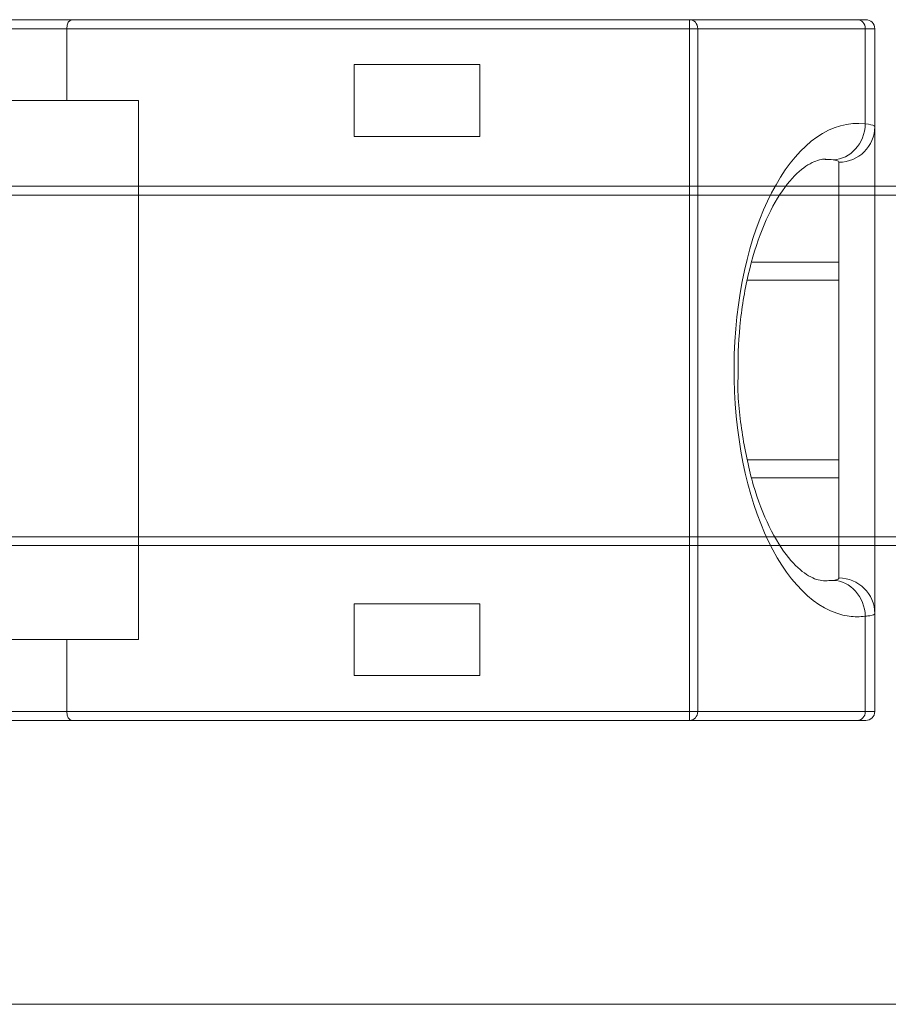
# Model space of a CAD drawing. Header units: inches. Extents: x 511 to 849, y 252 to 484.
# Tile 101 of 235: x 745.91 to 750.74, y 436.59 to 442.07. Entities that reach past the tile are written whole.
import ezdxf

# ---------------------------------------------------------------- set-up
doc = ezdxf.new("R2010")
doc.units = ezdxf.units.IN
doc.header["$MEASUREMENT"] = 0
doc.layers.add('1', color=7, linetype='Continuous')

# ---------------------------------------------------------------- blocks, each defined once
blk = doc.blocks.new('block 274')
at = {"layer": '1', "color": 155, "lineweight": 18, "true_color": 0x4c7299}
blk.add_lwpolyline([(749.9586, 440.6154), (750.4681, 440.6154)], dxfattribs=at)
blk = doc.blocks.new('block 275')
at = {"layer": '1', "color": 155, "lineweight": 18, "true_color": 0x4c7299}
blk.add_lwpolyline([(750.4681, 439.6154), (749.9618, 439.6154)], dxfattribs=at)
blk = doc.blocks.new('block 628')
at = {"layer": '1', "color": 155, "lineweight": 18, "true_color": 0x4c7299}
blk.add_lwpolyline([(746.1682, 441.6154), (746.1682, 442.0154)], dxfattribs=at)
blk = doc.blocks.new('block 630')
at = {"layer": '1', "color": 155, "lineweight": 18, "true_color": 0x4c7299}
blk.add_lwpolyline([(745.6682, 441.6154), (746.1682, 441.6154)], dxfattribs=at)
blk = doc.blocks.new('block 631')
at = {"layer": '1', "color": 155, "lineweight": 13, "true_color": 0x4c7299}
blk.add_lwpolyline([(745.6682, 438.2154), (746.1682, 438.2154)], dxfattribs=at)
blk = doc.blocks.new('block 632')
at = {"layer": '1', "color": 155, "lineweight": 18, "true_color": 0x4c7299}
blk.add_lwpolyline([(746.1984, 438.1654), (745.6984, 438.1654)], dxfattribs=at)
blk = doc.blocks.new('block 638')
at = {"layer": '1', "color": 155, "lineweight": 18, "true_color": 0x4c7299}
blk.add_lwpolyline([(747.7682, 441.8154), (747.7682, 441.4154)], dxfattribs=at)
blk = doc.blocks.new('block 639')
at = {"layer": '1', "color": 155, "lineweight": 18, "true_color": 0x4c7299}
blk.add_lwpolyline([(747.7682, 441.4154), (748.4682, 441.4154)], dxfattribs=at)
blk = doc.blocks.new('block 640')
at = {"layer": '1', "color": 155, "lineweight": 18, "true_color": 0x4c7299}
blk.add_lwpolyline([(748.4682, 441.4154), (748.4682, 441.8154)], dxfattribs=at)
blk = doc.blocks.new('block 641')
at = {"layer": '1', "color": 155, "lineweight": 18, "true_color": 0x4c7299}
blk.add_lwpolyline([(748.4682, 441.8154), (747.7682, 441.8154)], dxfattribs=at)
blk = doc.blocks.new('block 642')
at = {"layer": '1', "color": 155, "lineweight": 13, "true_color": 0x4c7299}
blk.add_lwpolyline([(749.6373, 442.0154), (746.1682, 442.0154)], dxfattribs=at)
blk = doc.blocks.new('block 643')
at = {"layer": '1', "color": 155, "lineweight": 13, "true_color": 0x4c7299}
blk.add_lwpolyline([(749.6373, 438.2154), (749.6373, 442.0154)], dxfattribs=at)
blk = doc.blocks.new('block 644')
at = {"layer": '1', "color": 155, "lineweight": 18, "true_color": 0x4c7299}
blk.add_lwpolyline([(746.1682, 438.2154), (746.1682, 438.6154)], dxfattribs=at)
blk = doc.blocks.new('block 645')
at = {"layer": '1', "color": 155, "lineweight": 18, "true_color": 0x4c7299}
blk.add_lwpolyline([(746.5682, 438.6154), (746.5682, 441.6154)], dxfattribs=at)
blk = doc.blocks.new('block 646')
at = {"layer": '1', "color": 155, "lineweight": 18, "true_color": 0x4c7299}
blk.add_lwpolyline([(747.7682, 438.8154), (747.7682, 438.4154)], dxfattribs=at)
blk = doc.blocks.new('block 647')
at = {"layer": '1', "color": 155, "lineweight": 18, "true_color": 0x4c7299}
blk.add_lwpolyline([(747.7682, 438.4154), (748.4682, 438.4154)], dxfattribs=at)
blk = doc.blocks.new('block 648')
at = {"layer": '1', "color": 155, "lineweight": 18, "true_color": 0x4c7299}
blk.add_lwpolyline([(748.4682, 438.4154), (748.4682, 438.8154)], dxfattribs=at)
blk = doc.blocks.new('block 649')
at = {"layer": '1', "color": 155, "lineweight": 18, "true_color": 0x4c7299}
blk.add_lwpolyline([(748.4682, 438.8154), (747.7682, 438.8154)], dxfattribs=at)
blk = doc.blocks.new('block 650')
at = {"layer": '1', "color": 155, "lineweight": 18, "true_color": 0x4c7299}
blk.add_lwpolyline([(746.5682, 441.6154), (746.1682, 441.6154)], dxfattribs=at)
blk = doc.blocks.new('block 651')
at = {"layer": '1', "color": 155, "lineweight": 18, "true_color": 0x4c7299}
blk.add_lwpolyline([(746.1682, 438.6154), (746.5682, 438.6154)], dxfattribs=at)
blk = doc.blocks.new('block 658')
at = {"layer": '1', "color": 155, "lineweight": 18, "true_color": 0x4c7299}
blk.add_lwpolyline([(746.1984, 442.0654), (749.6373, 442.0654)], dxfattribs=at)
blk = doc.blocks.new('block 659')
at = {"layer": '1', "color": 155, "lineweight": 13, "true_color": 0x4c7299}
blk.add_lwpolyline([(749.6373, 442.0654), (749.6373, 442.0154)], dxfattribs=at)
blk = doc.blocks.new('block 662')
at = {"layer": '1', "color": 155, "lineweight": 18, "true_color": 0x4c7299}
blk.add_lwpolyline([(746.1682, 438.6154), (745.6682, 438.6154)], dxfattribs=at)
blk = doc.blocks.new('block 678')
at = {"layer": '1', "color": 155, "lineweight": 18, "true_color": 0x4c7299}
blk.add_lwpolyline([(745.6984, 442.0654), (746.1984, 442.0654)], dxfattribs=at)
blk = doc.blocks.new('block 679')
at = {"layer": '1', "color": 155, "lineweight": 13, "true_color": 0x4c7299}
blk.add_lwpolyline([(746.1682, 442.0154), (745.6682, 442.0154)], dxfattribs=at)
blk = doc.blocks.new('block 682')
at = {"layer": '1', "color": 155, "lineweight": 13, "true_color": 0x4c7299}
blk.add_lwpolyline([(746.1682, 438.2154), (749.6373, 438.2154)], dxfattribs=at)
blk = doc.blocks.new('block 683')
at = {"layer": '1', "color": 155, "lineweight": 13, "true_color": 0x4c7299}
blk.add_lwpolyline([(749.6373, 438.2154), (749.6373, 438.1654)], dxfattribs=at)
blk = doc.blocks.new('block 684')
at = {"layer": '1', "color": 155, "lineweight": 18, "true_color": 0x4c7299}
blk.add_lwpolyline([(749.6373, 438.1654), (746.1984, 438.1654)], dxfattribs=at)
blk = doc.blocks.new('block 688')
at = {"layer": '1', "color": 155, "lineweight": 13, "true_color": 0x4c7299}
blk.add_lwpolyline([(749.682, 442.0154), (749.6373, 442.0154)], dxfattribs=at)
blk = doc.blocks.new('block 689')
at = {"layer": '1', "color": 155, "lineweight": 13, "true_color": 0x4c7299}
blk.add_lwpolyline([(749.682, 442.0154), (749.682, 438.2154)], dxfattribs=at)
blk = doc.blocks.new('block 690')
at = {"layer": '1', "color": 155, "lineweight": 13, "true_color": 0x4c7299}
blk.add_lwpolyline([(749.6373, 438.2154), (749.682, 438.2154)], dxfattribs=at)
blk = doc.blocks.new('block 693')
at = {"layer": '1', "color": 155, "lineweight": 18, "true_color": 0x4c7299}
blk.add_lwpolyline([(750.5707, 438.1654), (749.6373, 438.1654)], dxfattribs=at)
blk = doc.blocks.new('block 694')
at = {"layer": '1', "color": 155, "lineweight": 13, "true_color": 0x4c7299}
blk.add_lwpolyline([(749.682, 438.2154), (750.6154, 438.2154)], dxfattribs=at)
blk = doc.blocks.new('block 695')
at = {"layer": '1', "color": 155, "lineweight": 13, "true_color": 0x4c7299}
blk.add_lwpolyline([(750.6154, 442.0154), (749.682, 442.0154)], dxfattribs=at)
blk = doc.blocks.new('block 696')
at = {"layer": '1', "color": 155, "lineweight": 13, "true_color": 0x4c7299}
blk.add_lwpolyline([(750.6154, 441.485), (750.6154, 442.0154)], dxfattribs=at)
blk = doc.blocks.new('block 697')
at = {"layer": '1', "color": 155, "lineweight": 13, "true_color": 0x4c7299}
blk.add_lwpolyline([(750.6154, 438.2154), (750.6154, 438.7459)], dxfattribs=at)
blk = doc.blocks.new('block 698')
at = {"layer": '1', "color": 155, "lineweight": 18, "true_color": 0x4c7299}
blk.add_lwpolyline([(749.6373, 442.0654), (750.5707, 442.0654)], dxfattribs=at)
blk = doc.blocks.new('block 720')
at = {"layer": '1', "color": 155, "lineweight": 18, "true_color": 0x4c7299}
blk.add_lwpolyline([(749.9835, 439.5154), (750.4682, 439.5154)], dxfattribs=at)
blk = doc.blocks.new('block 721')
at = {"layer": '1', "color": 155, "lineweight": 13, "true_color": 0x4c7299}
blk.add_lwpolyline([(750.4682, 438.9586), (750.4682, 439.5154)], dxfattribs=at)
blk = doc.blocks.new('block 722')
at = {"layer": '1', "color": 155, "lineweight": 13, "true_color": 0x4c7299}
blk.add_lwpolyline([(750.4682, 440.7154), (750.4682, 441.2723)], dxfattribs=at)
blk = doc.blocks.new('block 723')
at = {"layer": '1', "color": 155, "lineweight": 18, "true_color": 0x4c7299}
blk.add_lwpolyline([(750.4682, 440.7154), (749.9851, 440.7154)], dxfattribs=at)
blk = doc.blocks.new('block 739')
at = {"layer": '1', "color": 155, "lineweight": 18, "true_color": 0x4c7299}
blk.add_lwpolyline([(750.6682, 442.0154), (750.6682, 441.4696)], dxfattribs=at)
blk = doc.blocks.new('block 740')
at = {"layer": '1', "color": 155, "lineweight": 13, "true_color": 0x4c7299}
blk.add_lwpolyline([(750.6682, 442.0154), (750.6154, 442.0154)], dxfattribs=at)
blk = doc.blocks.new('block 741')
at = {"layer": '1', "color": 155, "lineweight": 18, "true_color": 0x4c7299}
blk.add_lwpolyline([(750.5707, 442.0654), (750.6182, 442.0654)], dxfattribs=at)
blk = doc.blocks.new('block 742')
at = {"layer": '1', "color": 155, "lineweight": 13, "true_color": 0x4c7299}
blk.add_lwpolyline([(750.6154, 438.2154), (750.6682, 438.2154)], dxfattribs=at)
blk = doc.blocks.new('block 743')
at = {"layer": '1', "color": 155, "lineweight": 18, "true_color": 0x4c7299}
blk.add_lwpolyline([(750.6182, 438.1654), (750.5707, 438.1654)], dxfattribs=at)
blk = doc.blocks.new('block 744')
at = {"layer": '1', "color": 155, "lineweight": 18, "true_color": 0x4c7299}
blk.add_lwpolyline([(750.6682, 438.7613), (750.6682, 438.2154)], dxfattribs=at)
blk = doc.blocks.new('block 747')
at = {"layer": '1', "color": 155, "lineweight": 18, "true_color": 0x4c7299}
blk.add_lwpolyline([(750.4682, 439.5154), (750.4682, 440.7154)], dxfattribs=at)
blk = doc.blocks.new('block 748')
at = {"layer": '1', "color": 155, "lineweight": 18, "true_color": 0x4c7299}
blk.add_lwpolyline([(750.6682, 441.4696), (750.6682, 438.7613)], dxfattribs=at)
blk = doc.blocks.new('block 1198')
at = {"layer": '1', "color": 18, "lineweight": 13, "true_color": 0x4c0000}
blk.add_lwpolyline([(774.3397, 436.5859), (672.5568, 436.5859)], dxfattribs=at)
blk = doc.blocks.new('block 1214')
at = {"layer": '1', "color": 18, "lineweight": 13, "true_color": 0x4c0000}
blk.add_lwpolyline([(774.3397, 436.5859), (672.5568, 436.5859)], dxfattribs=at)
blk = doc.blocks.new('block 3762')
at = {"layer": '1', "color": 155, "lineweight": 18, "true_color": 0x4c7299}
blk.add_open_spline([(750.6682, 442.0154), (750.6682, 442.0431), (750.6458, 442.0654), (750.6182, 442.0654)], degree=3, dxfattribs=at)
blk = doc.blocks.new('block 3763')
at = {"layer": '1', "color": 155, "lineweight": 18, "true_color": 0x4c7299}
blk.add_open_spline([(750.6182, 438.1654), (750.6458, 438.1654), (750.6682, 438.1878), (750.6682, 438.2154)], degree=3, dxfattribs=at)
blk = doc.blocks.new('block 3891')
at = {"layer": '1', "color": 155, "lineweight": 18, "true_color": 0x4c7299}
blk.add_open_spline([(746.1682, 438.2154), (746.1682, 438.1878), (746.1817, 438.1654), (746.1984, 438.1654)], degree=3, dxfattribs=at)
blk = doc.blocks.new('block 3897')
at = {"layer": '1', "color": 155, "lineweight": 18, "true_color": 0x4c7299}
blk.add_open_spline([(746.1984, 442.0654), (746.1817, 442.0654), (746.1682, 442.0431), (746.1682, 442.0154)], degree=3, dxfattribs=at)
blk = doc.blocks.new('block 3901')
at = {"layer": '1', "color": 155, "lineweight": 13, "true_color": 0x4c7299}
blk.add_open_spline([(749.682, 442.0154), (749.682, 442.0431), (749.662, 442.0654), (749.6373, 442.0654)], degree=3, dxfattribs=at)
blk = doc.blocks.new('block 3902')
at = {"layer": '1', "color": 155, "lineweight": 13, "true_color": 0x4c7299}
blk.add_open_spline([(749.6373, 438.1654), (749.662, 438.1654), (749.682, 438.1878), (749.682, 438.2154)], degree=3, dxfattribs=at)
blk = doc.blocks.new('block 3903')
at = {"layer": '1', "color": 155, "lineweight": 13, "true_color": 0x4c7299}
blk.add_open_spline([(750.5707, 438.1654), (750.5954, 438.1654), (750.6154, 438.1878), (750.6154, 438.2154)], degree=3, dxfattribs=at)
blk = doc.blocks.new('block 3904')
at = {"layer": '1', "color": 155, "lineweight": 13, "true_color": 0x4c7299}
blk.add_open_spline([(750.6154, 441.485), (750.2372, 441.5344), (749.9106, 440.9613), (749.8859, 440.2049), (749.8612, 439.4485), (750.1477, 438.7953), (750.5259, 438.7459), (750.5557, 438.742), (750.5856, 438.742), (750.6154, 438.7459)], degree=3, knots=[0, 0, 0, 0, 1, 1, 1, 2, 2, 2, 3, 3, 3, 3], dxfattribs=at)
blk = doc.blocks.new('block 3905')
at = {"layer": '1', "color": 155, "lineweight": 13, "true_color": 0x4c7299}
blk.add_open_spline([(750.6154, 442.0154), (750.6154, 442.0431), (750.5954, 442.0654), (750.5707, 442.0654)], degree=3, dxfattribs=at)
blk = doc.blocks.new('block 3906')
at = {"layer": '1', "color": 155, "lineweight": 13, "true_color": 0x4c7299}
blk.add_open_spline([(750.4365, 441.2854), (750.5333, 441.2886), (750.6126, 441.377), (750.6154, 441.485)], degree=3, dxfattribs=at)
blk = doc.blocks.new('block 3907')
at = {"layer": '1', "color": 155, "lineweight": 18, "true_color": 0x4c7299}
blk.add_open_spline([(750.4365, 441.2854), (750.4216, 441.2871), (750.4067, 441.2879), (750.3918, 441.2879)], degree=3, dxfattribs=at)
blk = doc.blocks.new('block 3908')
at = {"layer": '1', "color": 155, "lineweight": 18, "true_color": 0x4c7299}
blk.add_open_spline([(750.3918, 438.9429), (750.4067, 438.9429), (750.4216, 438.9438), (750.4365, 438.9454)], degree=3, dxfattribs=at)
blk = doc.blocks.new('block 3909')
at = {"layer": '1', "color": 155, "lineweight": 13, "true_color": 0x4c7299}
blk.add_open_spline([(750.6154, 438.7459), (750.6126, 438.8539), (750.5333, 438.9423), (750.4365, 438.9454)], degree=3, dxfattribs=at)
blk = doc.blocks.new('block 3910')
at = {"layer": '1', "color": 155, "lineweight": 13, "true_color": 0x4c7299}
blk.add_open_spline([(750.6682, 438.7613), (750.6682, 438.8703), (750.5786, 438.9586), (750.4682, 438.9586)], degree=3, dxfattribs=at)
blk = doc.blocks.new('block 3911')
at = {"layer": '1', "color": 155, "lineweight": 13, "true_color": 0x4c7299}
blk.add_open_spline([(750.4682, 441.2723), (750.5786, 441.2723), (750.6682, 441.3606), (750.6682, 441.4696)], degree=3, dxfattribs=at)
blk = doc.blocks.new('block 4224')
at = {"layer": '1', "color": 155, "lineweight": 18, "true_color": 0x4c7299}
blk.add_open_spline([(749.907, 440.0751), (749.9052, 440.1721), (749.9084, 440.2657), (749.9171, 440.3574), (749.9266, 440.4571), (749.9426, 440.5546), (749.9634, 440.6448), (749.9846, 440.7368), (750.0109, 440.8213), (750.0406, 440.8959), (750.071, 440.9725), (750.105, 441.0388), (750.1402, 441.0929), (750.1761, 441.1484), (750.2133, 441.1913), (750.247, 441.2211), (750.2816, 441.2517), (750.3127, 441.2687), (750.3401, 441.2788), (750.367, 441.2887), (750.3905, 441.2921), (750.4106, 441.2867)], degree=3, knots=[0, 0, 0, 0, 1, 1, 1, 2, 2, 2, 3, 3, 3, 4, 4, 4, 5, 5, 5, 6, 6, 6, 7, 7, 7, 7], dxfattribs=at)
blk = doc.blocks.new('block 4225')
at = {"layer": '1', "color": 155, "lineweight": 18, "true_color": 0x4c7299}
blk.add_open_spline([(750.4106, 438.9442), (750.3988, 438.9421), (750.386, 438.9424), (750.3727, 438.9442), (750.3475, 438.9477), (750.3204, 438.9568), (750.2878, 438.9784), (750.2578, 438.9983), (750.2231, 439.0289), (750.188, 439.0718), (750.1516, 439.1164), (750.1147, 439.1744), (750.0804, 439.2445), (750.0475, 439.3117), (750.017, 439.3901), (749.9918, 439.4771), (749.9673, 439.5619), (749.9479, 439.655), (749.9318, 439.7535), (749.9161, 439.8502), (749.9036, 439.952), (749.9063, 440.0536), (749.9065, 440.0608), (749.9067, 440.068), (749.907, 440.0751)], degree=3, knots=[0, 0, 0, 0, 1, 1, 1, 2, 2, 2, 3, 3, 3, 4, 4, 4, 5, 5, 5, 6, 6, 6, 7, 7, 7, 8, 8, 8, 8], dxfattribs=at)
blk = doc.blocks.new('block 4234')
at = {"layer": '1', "color": 155, "lineweight": 13, "true_color": 0x4c7299}
blk.add_open_spline([(750.4365, 438.9454), (750.4424, 438.9461), (750.4476, 438.9469), (750.4519, 438.9479), (750.4625, 438.9503), (750.4682, 438.954), (750.4682, 438.9586)], degree=3, knots=[0, 0, 0, 0, 1, 1, 1, 2, 2, 2, 2], dxfattribs=at)
blk = doc.blocks.new('block 4235')
at = {"layer": '1', "color": 155, "lineweight": 13, "true_color": 0x4c7299}
blk.add_open_spline([(750.4682, 441.2723), (750.4682, 441.2741), (750.4673, 441.2758), (750.4656, 441.2773), (750.4612, 441.2812), (750.451, 441.2838), (750.4365, 441.2854)], degree=3, knots=[0, 0, 0, 0, 1, 1, 1, 2, 2, 2, 2], dxfattribs=at)
blk = doc.blocks.new('block 4236')
at = {"layer": '1', "color": 155, "lineweight": 13, "true_color": 0x4c7299}
blk.add_open_spline([(750.6682, 438.7613), (750.6682, 438.7559), (750.6589, 438.7516), (750.641, 438.7487), (750.6339, 438.7476), (750.6253, 438.7466), (750.6154, 438.7459)], degree=3, knots=[0, 0, 0, 0, 1, 1, 1, 2, 2, 2, 2], dxfattribs=at)
blk = doc.blocks.new('block 4237')
at = {"layer": '1', "color": 155, "lineweight": 13, "true_color": 0x4c7299}
blk.add_open_spline([(750.6154, 441.485), (750.64, 441.4831), (750.6566, 441.48), (750.6638, 441.4755), (750.6667, 441.4738), (750.6682, 441.4718), (750.6682, 441.4696)], degree=3, knots=[0, 0, 0, 0, 1, 1, 1, 2, 2, 2, 2], dxfattribs=at)
blk = doc.blocks.new('block 4248')
at = {"layer": '1', "color": 155, "lineweight": 18, "true_color": 0x4c7299}
blk.add_lwpolyline([(774.3397, 436.5859), (672.5568, 436.5859)], dxfattribs=at)
blk = doc.blocks.new('block 4270')
at = {"layer": '1', "color": 18, "lineweight": 13, "true_color": 0x4c0000}
blk.add_lwpolyline([(770.501, 436.5859), (760.9018, 436.5859), (741.7033, 436.5859), (703.3063, 436.5859)], dxfattribs=at)
blk = doc.blocks.new('block 4448')
at = {"layer": '1', "color": 18, "lineweight": 13, "true_color": 0x4c0000}
blk.add_lwpolyline([(770.501, 436.5859), (760.9018, 436.5859), (741.7033, 436.5859), (703.3063, 436.5859)], dxfattribs=at)
blk = doc.blocks.new('block 4501')
at = {"layer": '1', "color": 18, "lineweight": 13, "true_color": 0x4c0000}
blk.add_open_spline([(745.3189, 441.0884), (747.3189, 441.0884), (749.3189, 441.0884), (751.3189, 441.0884), (751.3189, 440.4551), (751.3189, 439.8218), (751.3189, 439.1884), (749.3189, 439.1884), (747.3189, 439.1884), (745.3189, 439.1884), (745.3189, 439.8218), (745.3189, 440.4551), (745.3189, 441.0884)], degree=3, knots=[0, 0, 0, 0, 1, 1, 1, 2, 2, 2, 3, 3, 3, 4, 4, 4, 4], dxfattribs=at)
blk = doc.blocks.new('block 4502')
at = {"layer": '1', "color": 18, "lineweight": 13, "true_color": 0x4c0000}
blk.add_open_spline([(745.2689, 441.1384), (747.3022, 441.1384), (749.3356, 441.1384), (751.3689, 441.1384), (751.3689, 440.4718), (751.3689, 439.8051), (751.3689, 439.1384), (749.3356, 439.1384), (747.3022, 439.1384), (745.2689, 439.1384), (745.2689, 439.8051), (745.2689, 440.4718), (745.2689, 441.1384)], degree=3, knots=[0, 0, 0, 0, 1, 1, 1, 2, 2, 2, 3, 3, 3, 4, 4, 4, 4], dxfattribs=at)

msp = doc.modelspace()

# ---------------------------------------------------------------- block references
at = {"layer": '1'}
for name in ['block 4270', 'block 4448', 'block 678', 'block 3897', 'block 658', 'block 659', 'block 698', 'block 3901', 'block 741', 'block 3905', 'block 3762', 'block 679', 'block 628', 'block 642', 'block 643', 'block 688', 'block 689', 'block 695', 'block 696', 'block 740', 'block 739', 'block 638', 'block 641', 'block 640', 'block 630', 'block 650', 'block 645', 'block 3904', 'block 3906', 'block 4237', 'block 3911', 'block 748', 'block 639', 'block 4224', 'block 3907', 'block 4235', 'block 722', 'block 4502', 'block 4501', 'block 723', 'block 747', 'block 274', 'block 4225', 'block 275', 'block 720', 'block 721', 'block 3908', 'block 4234', 'block 3909', 'block 3910', 'block 646', 'block 649', 'block 648', 'block 4236', 'block 697', 'block 744', 'block 662', 'block 644', 'block 651', 'block 647', 'block 631', 'block 682', 'block 3891', 'block 683', 'block 690', 'block 3902', 'block 694', 'block 3903', 'block 742', 'block 3763', 'block 632', 'block 684', 'block 693', 'block 743', 'block 1198', 'block 1214', 'block 4248']:
    msp.add_blockref(name, (0, 0), dxfattribs=at)

doc.saveas('drawing.dxf')
